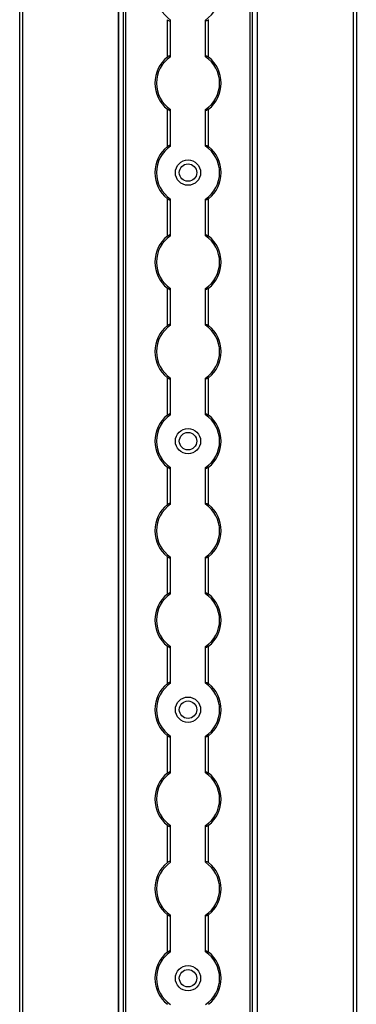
# Model space of a CAD drawing. Header units: millimetres. Extents: x -138 to 5612, y -1401 to 2631.
# Tile 57 of 116: x 3846 to 3952, y 857 to 1168. Entities that reach past the tile are written whole.
import ezdxf

# ---------------------------------------------------------------- set-up
doc = ezdxf.new("R2010")
doc.units = ezdxf.units.MM

msp = doc.modelspace()

# ---------------------------------------------------------------- linework, layer by layer
at = {"color": 7, "linetype": 'Continuous', "lineweight": 25}
for p, q in [((3845.86, 567.5), (3845.86, 2606.2)), ((3846.76, 2606.2), (3846.76, 567.5)), ((3951.56, 567.5), (3951.56, 2606.2)), ((3952.46, 2606.2), (3952.46, 567.5)), ((3877.16, 2605.55), (3877.16, 568.05)), ((3877.19, 568.05), (3877.19, 2605.55)), ((3878.72, 568.05), (3878.72, 2605.55)), ((3879.43, 568.05), (3879.43, 2605.55)), ((3918.88, 568.05), (3918.88, 2605.55)), ((3919.59, 568.05), (3919.59, 2605.55)), ((3921.13, 568.05), (3921.13, 2605.55)), ((3921.16, 568.05), (3921.16, 2605.55)), ((3892.66, 1156.45), (3892.66, 1168.25)), ((3893.66, 1156.65), (3893.66, 1168.05)), ((3904.66, 1156.65), (3904.66, 1168.05)), ((3905.66, 1156.45), (3905.66, 1168.25)), ((3892.66, 1128.15), (3892.66, 1139.95)), ((3893.66, 1128.35), (3893.66, 1139.75)), ((3904.66, 1128.35), (3904.66, 1139.75)), ((3905.66, 1128.15), (3905.66, 1139.95)), ((3892.66, 1099.85), (3892.66, 1111.65)), ((3893.66, 1100.05), (3893.66, 1111.45)), ((3904.66, 1100.05), (3904.66, 1111.45)), ((3905.66, 1099.85), (3905.66, 1111.65)), ((3892.66, 1071.55), (3892.66, 1083.35)), ((3905.66, 1071.55), (3905.66, 1083.35)), ((3893.66, 1071.75), (3893.66, 1083.15)), ((3904.66, 1071.75), (3904.66, 1083.15)), ((3892.66, 1043.25), (3892.66, 1055.05)), ((3893.66, 1043.45), (3893.66, 1054.85)), ((3904.66, 1043.45), (3904.66, 1054.85)), ((3905.66, 1043.25), (3905.66, 1055.05)), ((3892.66, 1014.95), (3892.66, 1026.75)), ((3893.66, 1015.15), (3893.66, 1026.55)), ((3904.66, 1015.15), (3904.66, 1026.55)), ((3905.66, 1014.95), (3905.66, 1026.75)), ((3892.66, 986.65), (3892.66, 998.45)), ((3893.66, 986.85), (3893.66, 998.25)), ((3904.66, 986.85), (3904.66, 998.25)), ((3905.66, 986.65), (3905.66, 998.45)), ((3892.66, 958.35), (3892.66, 970.15)), ((3893.66, 958.55), (3893.66, 969.95)), ((3904.66, 958.55), (3904.66, 969.95)), ((3905.66, 958.35), (3905.66, 970.15)), ((3892.66, 930.05), (3892.66, 941.85)), ((3893.66, 930.25), (3893.66, 941.65)), ((3904.66, 930.25), (3904.66, 941.65)), ((3905.66, 930.05), (3905.66, 941.85)), ((3892.66, 901.75), (3892.66, 913.55)), ((3893.66, 901.95), (3893.66, 913.35)), ((3904.66, 901.95), (3904.66, 913.35)), ((3905.66, 901.75), (3905.66, 913.55)), ((3892.66, 873.45), (3892.66, 885.25)), ((3893.66, 873.65), (3893.66, 885.05)), ((3904.66, 873.65), (3904.66, 885.05)), ((3905.66, 873.45), (3905.66, 885.25))]:
    msp.add_line(p, q, dxfattribs=at)
for centre, radius in [((3899.16, 1119.9), 4), ((3899.16, 1119.9), 2.75), ((3899.16, 1035), 4), ((3899.16, 1035), 2.75), ((3899.16, 950.1), 4), ((3899.16, 950.1), 2.75), ((3899.16, 865.2), 4), ((3899.16, 865.2), 2.75)]:
    msp.add_circle(centre, radius, dxfattribs=at)
for centre, radius, start, end in [((3899.16, 1176.5), 10, 123.367, 236.633), ((3899.16, 1176.5), 10, 303.367, 56.633), ((3899.16, 1148.2), 10.5, 128.2466, 231.7534), ((3899.16, 1148.2), 10, 123.367, 236.633), ((3899.16, 1148.2), 10, 303.367, 56.633), ((3899.16, 1148.2), 10.5, 308.2466, 51.7534), ((3899.16, 1119.9), 10.5, 128.2466, 231.7534), ((3899.16, 1119.9), 10, 123.367, 236.633), ((3899.16, 1119.9), 10, 303.367, 56.633), ((3899.16, 1119.9), 10.5, 308.2466, 51.7534), ((3899.16, 1091.6), 10.5, 128.2466, 231.7534), ((3899.16, 1091.6), 10, 123.367, 236.633), ((3899.16, 1091.6), 10, 303.367, 56.633), ((3899.16, 1091.6), 10.5, 308.2466, 51.7534), ((3899.16, 1063.3), 10.5, 128.2466, 231.7534), ((3899.16, 1063.3), 10, 123.367, 236.633), ((3899.16, 1063.3), 10, 303.367, 56.633), ((3899.16, 1063.3), 10.5, 308.2466, 51.7534), ((3899.16, 1035), 10.5, 128.2466, 231.7534), ((3899.16, 1035), 10, 123.367, 236.633), ((3899.16, 1035), 10, 303.367, 56.633), ((3899.16, 1035), 10.5, 308.2466, 51.7534), ((3899.16, 1006.7), 10.5, 128.2466, 231.7534), ((3899.16, 1006.7), 10, 123.367, 236.633), ((3899.16, 1006.7), 10, 303.367, 56.633), ((3899.16, 1006.7), 10.5, 308.2466, 51.7534), ((3899.16, 978.4), 10.5, 128.2466, 231.7534), ((3899.16, 978.4), 10, 123.367, 236.633), ((3899.16, 978.4), 10, 303.367, 56.633), ((3899.16, 978.4), 10.5, 308.2466, 51.7534), ((3899.16, 950.1), 10.5, 128.2466, 231.7534), ((3899.16, 950.1), 10, 123.367, 236.633), ((3899.16, 950.1), 10, 303.367, 56.633), ((3899.16, 950.1), 10.5, 308.2466, 51.7534), ((3899.16, 921.8), 10.5, 128.2466, 231.7534), ((3899.16, 921.8), 10, 123.367, 236.633), ((3899.16, 921.8), 10, 303.367, 56.633), ((3899.16, 921.8), 10.5, 308.2466, 51.7534), ((3899.16, 893.5), 10.5, 128.2466, 231.7534), ((3899.16, 893.5), 10, 123.367, 236.633), ((3899.16, 893.5), 10, 303.367, 56.633), ((3899.16, 893.5), 10.5, 308.2466, 51.7534), ((3899.16, 865.2), 10.5, 128.2466, 231.7534), ((3899.16, 865.2), 10, 123.367, 236.633), ((3899.16, 865.2), 10, 303.367, 56.633), ((3899.16, 865.2), 10.5, 308.2466, 51.7534)]:
    msp.add_arc(centre, radius, start, end, dxfattribs=at)
for points, knots in [([(3892.66, 1168.25), (3892.77, 1168.17), (3892.88, 1168.09), (3893.12, 1167.96), (3893.24, 1167.91), (3893.44, 1167.87), (3893.52, 1167.88), (3893.63, 1167.93), (3893.66, 1167.98), (3893.66, 1168.05)], [0, 0, 0, 0, 0.25, 0.25, 0.5, 0.5, 0.75, 0.75, 1, 1, 1, 1]), ([(3905.66, 1168.25), (3905.55, 1168.17), (3905.43, 1168.09), (3905.19, 1167.96), (3905.07, 1167.91), (3904.87, 1167.87), (3904.79, 1167.88), (3904.68, 1167.93), (3904.66, 1167.98), (3904.66, 1168.05)], [0, 0, 0, 0, 0.25, 0.25, 0.5, 0.5, 0.75, 0.75, 1, 1, 1, 1]), ([(3893.66, 1156.65), (3893.66, 1156.69), (3893.65, 1156.71), (3893.62, 1156.76), (3893.6, 1156.78), (3893.53, 1156.82), (3893.44, 1156.83), (3893.24, 1156.79), (3893.12, 1156.74), (3892.89, 1156.61), (3892.77, 1156.53), (3892.66, 1156.45)], [0, 0, 0, 0, 0.125, 0.125, 0.25, 0.25, 0.5, 0.5, 0.75, 0.75, 1, 1, 1, 1]), ([(3904.66, 1156.65), (3904.66, 1156.69), (3904.66, 1156.71), (3904.69, 1156.76), (3904.71, 1156.78), (3904.79, 1156.82), (3904.87, 1156.83), (3905.07, 1156.79), (3905.19, 1156.74), (3905.43, 1156.61), (3905.54, 1156.53), (3905.66, 1156.45)], [0, 0, 0, 0, 0.125, 0.125, 0.25, 0.25, 0.5, 0.5, 0.75, 0.75, 1, 1, 1, 1]), ([(3892.66, 1139.95), (3892.77, 1139.87), (3892.88, 1139.79), (3893.12, 1139.66), (3893.24, 1139.61), (3893.44, 1139.57), (3893.52, 1139.58), (3893.63, 1139.63), (3893.66, 1139.68), (3893.66, 1139.75)], [0, 0, 0, 0, 0.25, 0.25, 0.5, 0.5, 0.75, 0.75, 1, 1, 1, 1]), ([(3905.66, 1139.95), (3905.55, 1139.87), (3905.43, 1139.79), (3905.19, 1139.66), (3905.07, 1139.61), (3904.87, 1139.57), (3904.79, 1139.58), (3904.68, 1139.63), (3904.66, 1139.68), (3904.66, 1139.75)], [0, 0, 0, 0, 0.25, 0.25, 0.5, 0.5, 0.75, 0.75, 1, 1, 1, 1]), ([(3893.66, 1128.35), (3893.66, 1128.39), (3893.65, 1128.41), (3893.62, 1128.46), (3893.6, 1128.48), (3893.53, 1128.52), (3893.44, 1128.53), (3893.24, 1128.49), (3893.12, 1128.44), (3892.89, 1128.31), (3892.77, 1128.23), (3892.66, 1128.15)], [0, 0, 0, 0, 0.125, 0.125, 0.25, 0.25, 0.5, 0.5, 0.75, 0.75, 1, 1, 1, 1]), ([(3904.66, 1128.35), (3904.66, 1128.39), (3904.66, 1128.41), (3904.69, 1128.46), (3904.71, 1128.48), (3904.79, 1128.52), (3904.87, 1128.53), (3905.07, 1128.49), (3905.19, 1128.44), (3905.43, 1128.31), (3905.54, 1128.23), (3905.66, 1128.15)], [0, 0, 0, 0, 0.125, 0.125, 0.25, 0.25, 0.5, 0.5, 0.75, 0.75, 1, 1, 1, 1]), ([(3892.66, 1111.65), (3892.77, 1111.57), (3892.88, 1111.49), (3893.12, 1111.36), (3893.24, 1111.31), (3893.44, 1111.27), (3893.52, 1111.28), (3893.63, 1111.33), (3893.66, 1111.38), (3893.66, 1111.45)], [0, 0, 0, 0, 0.25, 0.25, 0.5, 0.5, 0.75, 0.75, 1, 1, 1, 1]), ([(3905.66, 1111.65), (3905.55, 1111.57), (3905.43, 1111.49), (3905.19, 1111.36), (3905.07, 1111.31), (3904.87, 1111.27), (3904.79, 1111.28), (3904.68, 1111.33), (3904.66, 1111.38), (3904.66, 1111.45)], [0, 0, 0, 0, 0.25, 0.25, 0.5, 0.5, 0.75, 0.75, 1, 1, 1, 1]), ([(3893.66, 1100.05), (3893.66, 1100.09), (3893.65, 1100.11), (3893.62, 1100.16), (3893.6, 1100.18), (3893.53, 1100.22), (3893.44, 1100.23), (3893.24, 1100.19), (3893.12, 1100.14), (3892.89, 1100.01), (3892.77, 1099.93), (3892.66, 1099.85)], [0, 0, 0, 0, 0.125, 0.125, 0.25, 0.25, 0.5, 0.5, 0.75, 0.75, 1, 1, 1, 1]), ([(3904.66, 1100.05), (3904.66, 1100.09), (3904.66, 1100.11), (3904.69, 1100.16), (3904.71, 1100.18), (3904.79, 1100.22), (3904.87, 1100.23), (3905.07, 1100.19), (3905.19, 1100.14), (3905.43, 1100.01), (3905.54, 1099.93), (3905.66, 1099.85)], [0, 0, 0, 0, 0.125, 0.125, 0.25, 0.25, 0.5, 0.5, 0.75, 0.75, 1, 1, 1, 1]), ([(3892.66, 1083.35), (3892.77, 1083.27), (3892.88, 1083.19), (3893.12, 1083.06), (3893.24, 1083.01), (3893.44, 1082.97), (3893.52, 1082.98), (3893.63, 1083.03), (3893.66, 1083.08), (3893.66, 1083.15)], [0, 0, 0, 0, 0.25, 0.25, 0.5, 0.5, 0.75, 0.75, 1, 1, 1, 1]), ([(3905.66, 1083.35), (3905.55, 1083.27), (3905.43, 1083.19), (3905.19, 1083.06), (3905.07, 1083.01), (3904.87, 1082.97), (3904.79, 1082.98), (3904.68, 1083.03), (3904.66, 1083.08), (3904.66, 1083.15)], [0, 0, 0, 0, 0.25, 0.25, 0.5, 0.5, 0.75, 0.75, 1, 1, 1, 1]), ([(3893.66, 1071.75), (3893.66, 1071.79), (3893.65, 1071.81), (3893.62, 1071.86), (3893.6, 1071.88), (3893.53, 1071.92), (3893.44, 1071.93), (3893.24, 1071.89), (3893.12, 1071.84), (3892.89, 1071.71), (3892.77, 1071.63), (3892.66, 1071.55)], [0, 0, 0, 0, 0.125, 0.125, 0.25, 0.25, 0.5, 0.5, 0.75, 0.75, 1, 1, 1, 1]), ([(3904.66, 1071.75), (3904.66, 1071.79), (3904.66, 1071.81), (3904.69, 1071.86), (3904.71, 1071.88), (3904.79, 1071.92), (3904.87, 1071.93), (3905.07, 1071.89), (3905.19, 1071.84), (3905.43, 1071.71), (3905.54, 1071.63), (3905.66, 1071.55)], [0, 0, 0, 0, 0.125, 0.125, 0.25, 0.25, 0.5, 0.5, 0.75, 0.75, 1, 1, 1, 1]), ([(3892.66, 1055.05), (3892.77, 1054.97), (3892.88, 1054.89), (3893.12, 1054.76), (3893.24, 1054.71), (3893.44, 1054.67), (3893.52, 1054.68), (3893.63, 1054.73), (3893.66, 1054.78), (3893.66, 1054.85)], [0, 0, 0, 0, 0.25, 0.25, 0.5, 0.5, 0.75, 0.75, 1, 1, 1, 1]), ([(3905.66, 1055.05), (3905.55, 1054.97), (3905.43, 1054.89), (3905.19, 1054.76), (3905.07, 1054.71), (3904.87, 1054.67), (3904.79, 1054.68), (3904.68, 1054.73), (3904.66, 1054.78), (3904.66, 1054.85)], [0, 0, 0, 0, 0.25, 0.25, 0.5, 0.5, 0.75, 0.75, 1, 1, 1, 1]), ([(3893.66, 1043.45), (3893.66, 1043.49), (3893.65, 1043.51), (3893.62, 1043.56), (3893.6, 1043.58), (3893.53, 1043.62), (3893.44, 1043.63), (3893.24, 1043.59), (3893.12, 1043.54), (3892.89, 1043.41), (3892.77, 1043.33), (3892.66, 1043.25)], [0, 0, 0, 0, 0.125, 0.125, 0.25, 0.25, 0.5, 0.5, 0.75, 0.75, 1, 1, 1, 1]), ([(3904.66, 1043.45), (3904.66, 1043.49), (3904.66, 1043.51), (3904.69, 1043.56), (3904.71, 1043.58), (3904.79, 1043.62), (3904.87, 1043.63), (3905.07, 1043.59), (3905.19, 1043.54), (3905.43, 1043.41), (3905.54, 1043.33), (3905.66, 1043.25)], [0, 0, 0, 0, 0.125, 0.125, 0.25, 0.25, 0.5, 0.5, 0.75, 0.75, 1, 1, 1, 1]), ([(3892.66, 1026.75), (3892.77, 1026.67), (3892.88, 1026.59), (3893.12, 1026.46), (3893.24, 1026.41), (3893.44, 1026.37), (3893.52, 1026.38), (3893.63, 1026.43), (3893.66, 1026.48), (3893.66, 1026.55)], [0, 0, 0, 0, 0.25, 0.25, 0.5, 0.5, 0.75, 0.75, 1, 1, 1, 1]), ([(3905.66, 1026.75), (3905.55, 1026.67), (3905.43, 1026.59), (3905.19, 1026.46), (3905.07, 1026.41), (3904.87, 1026.37), (3904.79, 1026.38), (3904.68, 1026.43), (3904.66, 1026.48), (3904.66, 1026.55)], [0, 0, 0, 0, 0.25, 0.25, 0.5, 0.5, 0.75, 0.75, 1, 1, 1, 1]), ([(3893.66, 1015.15), (3893.66, 1015.19), (3893.65, 1015.21), (3893.62, 1015.26), (3893.6, 1015.28), (3893.53, 1015.32), (3893.44, 1015.33), (3893.24, 1015.29), (3893.12, 1015.24), (3892.89, 1015.11), (3892.77, 1015.03), (3892.66, 1014.95)], [0, 0, 0, 0, 0.125, 0.125, 0.25, 0.25, 0.5, 0.5, 0.75, 0.75, 1, 1, 1, 1]), ([(3904.66, 1015.15), (3904.66, 1015.19), (3904.66, 1015.21), (3904.69, 1015.26), (3904.71, 1015.28), (3904.79, 1015.32), (3904.87, 1015.33), (3905.07, 1015.29), (3905.19, 1015.24), (3905.43, 1015.11), (3905.54, 1015.03), (3905.66, 1014.95)], [0, 0, 0, 0, 0.125, 0.125, 0.25, 0.25, 0.5, 0.5, 0.75, 0.75, 1, 1, 1, 1]), ([(3892.66, 998.45), (3892.77, 998.37), (3892.88, 998.29), (3893.12, 998.16), (3893.24, 998.11), (3893.44, 998.07), (3893.52, 998.08), (3893.63, 998.13), (3893.66, 998.18), (3893.66, 998.25)], [0, 0, 0, 0, 0.25, 0.25, 0.5, 0.5, 0.75, 0.75, 1, 1, 1, 1]), ([(3905.66, 998.45), (3905.55, 998.37), (3905.43, 998.29), (3905.19, 998.16), (3905.07, 998.11), (3904.87, 998.07), (3904.79, 998.08), (3904.68, 998.13), (3904.66, 998.18), (3904.66, 998.25)], [0, 0, 0, 0, 0.25, 0.25, 0.5, 0.5, 0.75, 0.75, 1, 1, 1, 1]), ([(3893.66, 986.85), (3893.66, 986.89), (3893.65, 986.91), (3893.62, 986.96), (3893.6, 986.98), (3893.53, 987.02), (3893.44, 987.03), (3893.24, 986.99), (3893.12, 986.94), (3892.89, 986.81), (3892.77, 986.73), (3892.66, 986.65)], [0, 0, 0, 0, 0.125, 0.125, 0.25, 0.25, 0.5, 0.5, 0.75, 0.75, 1, 1, 1, 1]), ([(3904.66, 986.85), (3904.66, 986.89), (3904.66, 986.91), (3904.69, 986.96), (3904.71, 986.98), (3904.79, 987.02), (3904.87, 987.03), (3905.07, 986.99), (3905.19, 986.94), (3905.43, 986.81), (3905.54, 986.73), (3905.66, 986.65)], [0, 0, 0, 0, 0.125, 0.125, 0.25, 0.25, 0.5, 0.5, 0.75, 0.75, 1, 1, 1, 1]), ([(3892.66, 970.15), (3892.77, 970.07), (3892.88, 969.99), (3893.12, 969.86), (3893.24, 969.81), (3893.44, 969.77), (3893.52, 969.78), (3893.63, 969.83), (3893.66, 969.88), (3893.66, 969.95)], [0, 0, 0, 0, 0.25, 0.25, 0.5, 0.5, 0.75, 0.75, 1, 1, 1, 1]), ([(3905.66, 970.15), (3905.55, 970.07), (3905.43, 969.99), (3905.19, 969.86), (3905.07, 969.81), (3904.87, 969.77), (3904.79, 969.78), (3904.68, 969.83), (3904.66, 969.88), (3904.66, 969.95)], [0, 0, 0, 0, 0.25, 0.25, 0.5, 0.5, 0.75, 0.75, 1, 1, 1, 1]), ([(3893.66, 958.55), (3893.66, 958.59), (3893.65, 958.61), (3893.62, 958.66), (3893.6, 958.68), (3893.53, 958.72), (3893.44, 958.73), (3893.24, 958.69), (3893.12, 958.64), (3892.89, 958.51), (3892.77, 958.43), (3892.66, 958.35)], [0, 0, 0, 0, 0.125, 0.125, 0.25, 0.25, 0.5, 0.5, 0.75, 0.75, 1, 1, 1, 1]), ([(3904.66, 958.55), (3904.66, 958.59), (3904.66, 958.61), (3904.69, 958.66), (3904.71, 958.68), (3904.79, 958.72), (3904.87, 958.73), (3905.07, 958.69), (3905.19, 958.64), (3905.43, 958.51), (3905.54, 958.43), (3905.66, 958.35)], [0, 0, 0, 0, 0.125, 0.125, 0.25, 0.25, 0.5, 0.5, 0.75, 0.75, 1, 1, 1, 1]), ([(3892.66, 941.85), (3892.77, 941.77), (3892.88, 941.69), (3893.12, 941.56), (3893.24, 941.51), (3893.44, 941.47), (3893.52, 941.48), (3893.63, 941.53), (3893.66, 941.58), (3893.66, 941.65)], [0, 0, 0, 0, 0.25, 0.25, 0.5, 0.5, 0.75, 0.75, 1, 1, 1, 1]), ([(3905.66, 941.85), (3905.55, 941.77), (3905.43, 941.69), (3905.19, 941.56), (3905.07, 941.51), (3904.87, 941.47), (3904.79, 941.48), (3904.68, 941.53), (3904.66, 941.58), (3904.66, 941.65)], [0, 0, 0, 0, 0.25, 0.25, 0.5, 0.5, 0.75, 0.75, 1, 1, 1, 1]), ([(3893.66, 930.25), (3893.66, 930.29), (3893.65, 930.31), (3893.62, 930.36), (3893.6, 930.38), (3893.53, 930.42), (3893.44, 930.43), (3893.24, 930.39), (3893.12, 930.34), (3892.89, 930.21), (3892.77, 930.13), (3892.66, 930.05)], [0, 0, 0, 0, 0.125, 0.125, 0.25, 0.25, 0.5, 0.5, 0.75, 0.75, 1, 1, 1, 1]), ([(3904.66, 930.25), (3904.66, 930.29), (3904.66, 930.31), (3904.69, 930.36), (3904.71, 930.38), (3904.79, 930.42), (3904.87, 930.43), (3905.07, 930.39), (3905.19, 930.34), (3905.43, 930.21), (3905.54, 930.13), (3905.66, 930.05)], [0, 0, 0, 0, 0.125, 0.125, 0.25, 0.25, 0.5, 0.5, 0.75, 0.75, 1, 1, 1, 1]), ([(3892.66, 913.55), (3892.77, 913.47), (3892.88, 913.39), (3893.12, 913.26), (3893.24, 913.21), (3893.44, 913.17), (3893.52, 913.18), (3893.63, 913.23), (3893.66, 913.28), (3893.66, 913.35)], [0, 0, 0, 0, 0.25, 0.25, 0.5, 0.5, 0.75, 0.75, 1, 1, 1, 1]), ([(3905.66, 913.55), (3905.55, 913.47), (3905.43, 913.39), (3905.19, 913.26), (3905.07, 913.21), (3904.87, 913.17), (3904.79, 913.18), (3904.68, 913.23), (3904.66, 913.28), (3904.66, 913.35)], [0, 0, 0, 0, 0.25, 0.25, 0.5, 0.5, 0.75, 0.75, 1, 1, 1, 1]), ([(3893.66, 901.95), (3893.66, 901.99), (3893.65, 902.01), (3893.62, 902.06), (3893.6, 902.08), (3893.53, 902.12), (3893.44, 902.13), (3893.24, 902.09), (3893.12, 902.04), (3892.89, 901.91), (3892.77, 901.83), (3892.66, 901.75)], [0, 0, 0, 0, 0.125, 0.125, 0.25, 0.25, 0.5, 0.5, 0.75, 0.75, 1, 1, 1, 1]), ([(3904.66, 901.95), (3904.66, 901.99), (3904.66, 902.01), (3904.69, 902.06), (3904.71, 902.08), (3904.79, 902.12), (3904.87, 902.13), (3905.07, 902.09), (3905.19, 902.04), (3905.43, 901.91), (3905.54, 901.83), (3905.66, 901.75)], [0, 0, 0, 0, 0.125, 0.125, 0.25, 0.25, 0.5, 0.5, 0.75, 0.75, 1, 1, 1, 1]), ([(3892.66, 885.25), (3892.77, 885.17), (3892.88, 885.09), (3893.12, 884.96), (3893.24, 884.91), (3893.44, 884.87), (3893.52, 884.88), (3893.63, 884.93), (3893.66, 884.98), (3893.66, 885.05)], [0, 0, 0, 0, 0.25, 0.25, 0.5, 0.5, 0.75, 0.75, 1, 1, 1, 1]), ([(3905.66, 885.25), (3905.55, 885.17), (3905.43, 885.09), (3905.19, 884.96), (3905.07, 884.91), (3904.87, 884.87), (3904.79, 884.88), (3904.68, 884.93), (3904.66, 884.98), (3904.66, 885.05)], [0, 0, 0, 0, 0.25, 0.25, 0.5, 0.5, 0.75, 0.75, 1, 1, 1, 1]), ([(3893.66, 873.65), (3893.66, 873.69), (3893.65, 873.71), (3893.62, 873.76), (3893.6, 873.78), (3893.53, 873.82), (3893.44, 873.83), (3893.24, 873.79), (3893.12, 873.74), (3892.89, 873.61), (3892.77, 873.53), (3892.66, 873.45)], [0, 0, 0, 0, 0.125, 0.125, 0.25, 0.25, 0.5, 0.5, 0.75, 0.75, 1, 1, 1, 1]), ([(3904.66, 873.65), (3904.66, 873.69), (3904.66, 873.71), (3904.69, 873.76), (3904.71, 873.78), (3904.79, 873.82), (3904.87, 873.83), (3905.07, 873.79), (3905.19, 873.74), (3905.43, 873.61), (3905.54, 873.53), (3905.66, 873.45)], [0, 0, 0, 0, 0.125, 0.125, 0.25, 0.25, 0.5, 0.5, 0.75, 0.75, 1, 1, 1, 1])]:
    msp.add_open_spline(points, degree=3, knots=knots, dxfattribs=at)
for points in [[(3893.66, 1168.05), (3893.66, 1168.08), (3893.66, 1168.11), (3893.66, 1168.15)], [(3904.66, 1168.05), (3904.66, 1168.08), (3904.66, 1168.11), (3904.66, 1168.15)], [(3893.66, 1156.55), (3893.66, 1156.59), (3893.66, 1156.62), (3893.66, 1156.65)], [(3904.66, 1156.55), (3904.66, 1156.59), (3904.66, 1156.62), (3904.66, 1156.65)], [(3893.66, 1139.75), (3893.66, 1139.78), (3893.66, 1139.81), (3893.66, 1139.85)], [(3904.66, 1139.75), (3904.66, 1139.78), (3904.66, 1139.81), (3904.66, 1139.85)], [(3893.66, 1128.25), (3893.66, 1128.29), (3893.66, 1128.32), (3893.66, 1128.35)], [(3904.66, 1128.25), (3904.66, 1128.29), (3904.66, 1128.32), (3904.66, 1128.35)], [(3893.66, 1111.45), (3893.66, 1111.48), (3893.66, 1111.51), (3893.66, 1111.55)], [(3904.66, 1111.45), (3904.66, 1111.48), (3904.66, 1111.51), (3904.66, 1111.55)], [(3893.66, 1099.95), (3893.66, 1099.99), (3893.66, 1100.02), (3893.66, 1100.05)], [(3904.66, 1099.95), (3904.66, 1099.99), (3904.66, 1100.02), (3904.66, 1100.05)], [(3893.66, 1083.15), (3893.66, 1083.18), (3893.66, 1083.21), (3893.66, 1083.25)], [(3904.66, 1083.15), (3904.66, 1083.18), (3904.66, 1083.21), (3904.66, 1083.25)], [(3893.66, 1071.65), (3893.66, 1071.69), (3893.66, 1071.72), (3893.66, 1071.75)], [(3904.66, 1071.65), (3904.66, 1071.69), (3904.66, 1071.72), (3904.66, 1071.75)], [(3893.66, 1054.85), (3893.66, 1054.88), (3893.66, 1054.91), (3893.66, 1054.95)], [(3904.66, 1054.85), (3904.66, 1054.88), (3904.66, 1054.91), (3904.66, 1054.95)], [(3893.66, 1043.35), (3893.66, 1043.39), (3893.66, 1043.42), (3893.66, 1043.45)], [(3904.66, 1043.35), (3904.66, 1043.39), (3904.66, 1043.42), (3904.66, 1043.45)], [(3893.66, 1026.55), (3893.66, 1026.58), (3893.66, 1026.61), (3893.66, 1026.65)], [(3904.66, 1026.55), (3904.66, 1026.58), (3904.66, 1026.61), (3904.66, 1026.65)], [(3893.66, 1015.05), (3893.66, 1015.09), (3893.66, 1015.12), (3893.66, 1015.15)], [(3904.66, 1015.05), (3904.66, 1015.09), (3904.66, 1015.12), (3904.66, 1015.15)], [(3893.66, 998.25), (3893.66, 998.28), (3893.66, 998.31), (3893.66, 998.35)], [(3904.66, 998.25), (3904.66, 998.28), (3904.66, 998.31), (3904.66, 998.35)], [(3893.66, 986.75), (3893.66, 986.79), (3893.66, 986.82), (3893.66, 986.85)], [(3904.66, 986.75), (3904.66, 986.79), (3904.66, 986.82), (3904.66, 986.85)], [(3893.66, 969.95), (3893.66, 969.98), (3893.66, 970.01), (3893.66, 970.05)], [(3904.66, 969.95), (3904.66, 969.98), (3904.66, 970.01), (3904.66, 970.05)], [(3893.66, 958.45), (3893.66, 958.49), (3893.66, 958.52), (3893.66, 958.55)], [(3904.66, 958.45), (3904.66, 958.49), (3904.66, 958.52), (3904.66, 958.55)], [(3893.66, 941.65), (3893.66, 941.68), (3893.66, 941.71), (3893.66, 941.75)], [(3904.66, 941.65), (3904.66, 941.68), (3904.66, 941.71), (3904.66, 941.75)], [(3893.66, 930.15), (3893.66, 930.19), (3893.66, 930.22), (3893.66, 930.25)], [(3904.66, 930.15), (3904.66, 930.19), (3904.66, 930.22), (3904.66, 930.25)], [(3893.66, 913.35), (3893.66, 913.38), (3893.66, 913.41), (3893.66, 913.45)], [(3904.66, 913.35), (3904.66, 913.38), (3904.66, 913.41), (3904.66, 913.45)], [(3893.66, 901.85), (3893.66, 901.89), (3893.66, 901.92), (3893.66, 901.95)], [(3904.66, 901.85), (3904.66, 901.89), (3904.66, 901.92), (3904.66, 901.95)], [(3893.66, 885.05), (3893.66, 885.08), (3893.66, 885.11), (3893.66, 885.15)], [(3904.66, 885.05), (3904.66, 885.08), (3904.66, 885.11), (3904.66, 885.15)], [(3893.66, 873.55), (3893.66, 873.59), (3893.66, 873.62), (3893.66, 873.65)], [(3904.66, 873.55), (3904.66, 873.59), (3904.66, 873.62), (3904.66, 873.65)]]:
    msp.add_open_spline(points, degree=3, dxfattribs=at)

doc.saveas('drawing.dxf')
